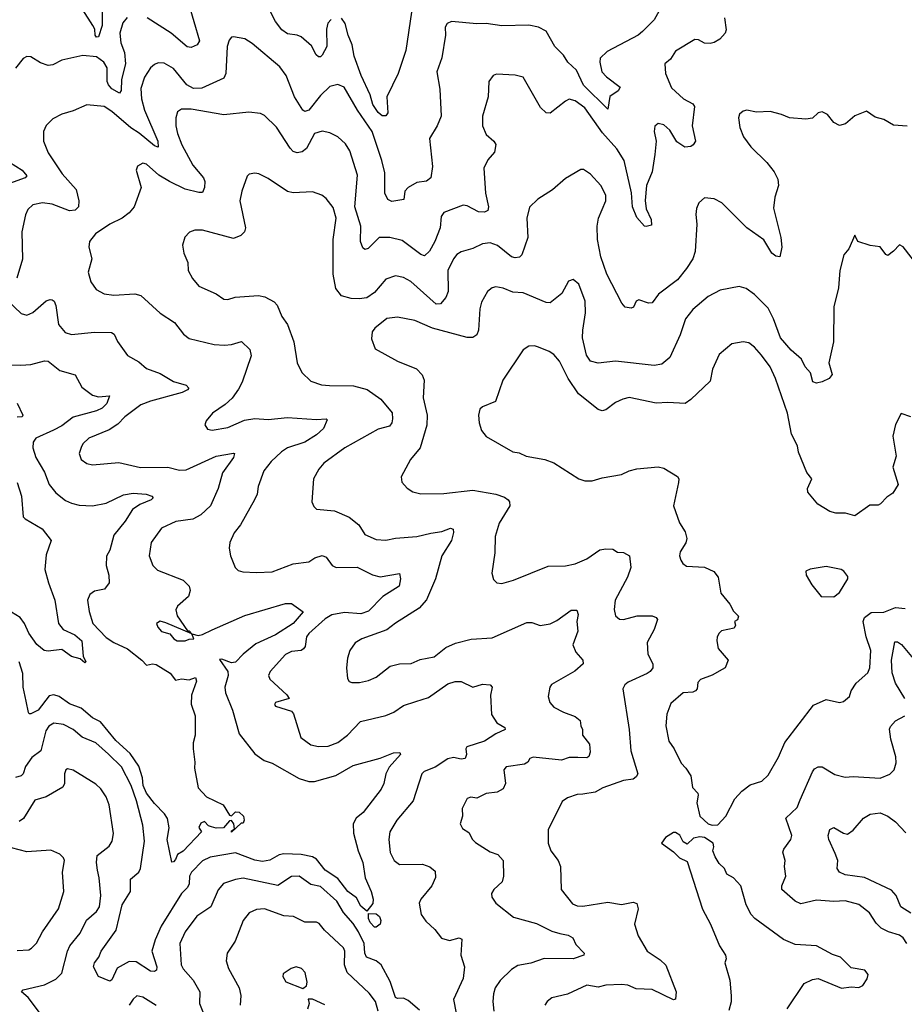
# Model space of a CAD drawing. Extents: x 2056909 to 2160450, y 827444 to 1016825.
# Tile 138 of 256: x 2133937 to 2138521, y 864980 to 870085. Entities that reach past the tile are written whole.
import ezdxf

# ---------------------------------------------------------------- set-up
doc = ezdxf.new("R2010")
doc.units = 0

msp = doc.modelspace()

# ---------------------------------------------------------------- linework, layer by layer
at = {"layer": '0CON10XD'}
for points in [[(2137278.8, 870181.2), (2137225, 870083.8), (2137165, 870024.2), (2137141.2, 870005), (2136980.8, 869919.2), (2136945.6, 869885), (2136942.5, 869865), (2136952.9, 869815), (2136977.6, 869787.6), (2137048, 869735), (2137038, 869715), (2136994.3, 869685.7), (2136985, 869621.2), (2136858.9, 869745), (2136822.7, 869822.8), (2136776.9, 869865), (2136755, 869901.4), (2136710.4, 869945), (2136665, 870024.5), (2136625, 870045.3), (2136575, 870056.7), (2136435, 870052.8), (2136355, 870064.7), (2136305, 870063.2), (2136175, 870075.4), (2136152, 870065), (2136142.5, 870045), (2136142.9, 870005), (2136123.8, 869886.2), (2136098.5, 869815), (2136114.5, 869725), (2136120.6, 869585), (2136100, 869535), (2136061.2, 869468.8), (2136075.7, 869324.3), (2136068, 869265), (2136045, 869247.1), (2135995, 869240), (2135950, 869215), (2135933.3, 869195), (2135927, 869153), (2135865, 869141.9), (2135845, 869152.5), (2135828.8, 869185), (2135828.8, 869291.2), (2135813.5, 869355), (2135763.1, 869505), (2135687.5, 869615), (2135618.6, 869735), (2135585, 869748.5), (2135545, 869737.5), (2135495, 869691.9), (2135435, 869615.5), (2135415, 869608.9), (2135405, 869615.7), (2135360.4, 869685), (2135317.9, 869795), (2135285, 869839.4), (2135141.1, 869961.1), (2135103.3, 869985), (2135045, 869996), (2135035, 869993.8), (2135022.1, 869977.9), (2135011.8, 869945), (2135004.6, 869805), (2134995, 869781.9), (2134881, 869729), (2134838.3, 869728.3), (2134802.5, 869747.5), (2134735, 869831.9), (2134685, 869858.9), (2134655, 869861.4), (2134635, 869852.9), (2134615, 869835.7), (2134583.4, 869786.6), (2134565, 869727.5), (2134568, 869675), (2134584.7, 869614.7), (2134653.2, 869455), (2134655, 869424), (2134635, 869430.4), (2134555.7, 869495.7), (2134513.1, 869523.1), (2134415, 869609.1), (2134375, 869634.7), (2134285, 869642.9), (2134215, 869612.9), (2134155, 869595.6), (2134109.3, 869570.7), (2134074.6, 869535.4), (2134060, 869505), (2134060, 869455), (2134084.4, 869395), (2134157.8, 869285), (2134230, 869205), (2134244.2, 869145), (2134242.5, 869115), (2134225, 869097.5), (2134195, 869093.6), (2134105, 869128), (2134054.6, 869135.4), (2134005.5, 869124.5), (2133979.7, 869100.3), (2133967.6, 869072.4), (2133947.5, 868985), (2133952.3, 868842.3), (2133921.9, 868745)], [(2134363.9, 870165), (2134365, 870083.3), (2134364.3, 870055), (2134345.6, 869995), (2134335, 869994.5), (2134327.5, 870005), (2134326.2, 870035), (2134316.5, 870055), (2134265.2, 870135.2)], [(2134809.5, 870175), (2134868.1, 869975), (2134856, 869955), (2134825, 869940.5), (2134805, 869943.6), (2134721.8, 870015), (2134596.9, 870095)], [(2135551.4, 870085), (2135533.6, 870066.3), (2135526.7, 870035), (2135529.3, 869945), (2135505, 869900), (2135495, 869891.2), (2135485, 869891.2), (2135473.1, 869903.1), (2135449.4, 869949.4), (2135395.6, 869995), (2135375, 870004.5), (2135325, 870012.1), (2135295, 870032.7), (2135263.2, 870075), (2135235, 870128.6)], [(2135967.2, 870122.8), (2135937.1, 869925), (2135898.5, 869805), (2135840, 869685), (2135845, 869602.5), (2135834.2, 869585.8), (2135815, 869586.5), (2135795, 869603.6), (2135767.1, 869645), (2135753.8, 869695), (2135705.7, 869795), (2135669.5, 869895), (2135660, 869955), (2135638.9, 870005), (2135623.3, 870065), (2135605, 870092.2)], [(2134494.7, 870095.3), (2134471.8, 870068.2), (2134456.1, 870015), (2134460.6, 869965), (2134480.3, 869915), (2134484.7, 869855), (2134464.3, 869775), (2134462.9, 869717.1), (2134455, 869703.5), (2134415, 869725.8), (2134397.5, 869747.5), (2134391, 869765), (2134389.7, 869835), (2134372.9, 869865), (2134335, 869891.2), (2134265, 869898.5), (2134155, 869875.6), (2134109.4, 869850.6), (2134085, 869847.5), (2134045, 869860.6), (2133995, 869891.2), (2133975, 869893.8), (2133955, 869883.8), (2133915.9, 869834.1)], [(2137588.2, 870095), (2137597.6, 870032.4), (2137592.5, 870015), (2137565, 869984.2), (2137535, 869965.7), (2137515, 869961.2), (2137485, 869963.6), (2137455, 869980), (2137435, 869982.5), (2137335, 869920.6), (2137309.4, 869880.6), (2137280, 869855), (2137282.5, 869805), (2137315, 869731.2), (2137376.2, 869675), (2137425, 869648.8), (2137434.3, 869634.3), (2137422.2, 869535), (2137438.9, 869455), (2137427.5, 869435), (2137415, 869427.1), (2137382.9, 869422.9), (2137341.8, 869451.8), (2137305, 869512.5), (2137275, 869540), (2137245, 869545.7), (2137227.3, 869532.7), (2137224.4, 869505), (2137234.6, 869454.6), (2137228.7, 869385), (2137214.8, 869295), (2137185.3, 869225), (2137177.8, 869147.8), (2137183.3, 869103.3), (2137208.8, 869048.8), (2137211.2, 869018.8), (2137182.3, 869012.3), (2137174.3, 869014.3), (2137135, 869058.8), (2137112.6, 869115), (2137106.4, 869186.4), (2137069.4, 869355), (2137030.8, 869415), (2136957.4, 869497.4), (2136865, 869628.1), (2136815, 869663.3), (2136785, 869671.9), (2136765, 869662.9), (2136685, 869600), (2136665, 869602.5), (2136635, 869630), (2136545, 869786), (2136505, 869797.1), (2136408.3, 869801.7), (2136390, 869795), (2136368, 869765), (2136364.3, 869685), (2136335.7, 869585), (2136334.4, 869535), (2136355, 869490), (2136394.4, 869454.4), (2136405, 869436.7), (2136397, 869397), (2136362, 869358), (2136342.9, 869315), (2136350.8, 869185), (2136365.6, 869115), (2136362, 869095), (2136345, 869086.9), (2136315, 869088.8), (2136255, 869119.5), (2136235, 869122.5), (2136135, 869084.2), (2136121.4, 869065), (2136115.6, 869005), (2136088.9, 868935), (2136061.1, 868885), (2136035, 868860.6), (2136015, 868867.5), (2135919.5, 868939.5), (2135855, 868955.4), (2135800, 868955), (2135742.1, 868897.9), (2135725, 868894), (2135715, 868902), (2135702.5, 868935), (2135705.4, 869015), (2135673.9, 869115), (2135688.3, 869278.3), (2135648.5, 869405), (2135625, 869441.1), (2135585, 869476.5), (2135545, 869498.5), (2135503.8, 869506.2), (2135464.4, 869495), (2135424, 869416), (2135400.9, 869399.1), (2135375, 869393.5), (2135355, 869401.9), (2135338.8, 869418.8), (2135268, 869528), (2135205, 869587.5), (2135185, 869598.6), (2135125, 869605.6), (2134995, 869590.5), (2134825, 869620.5), (2134775, 869621.4), (2134755, 869606.7), (2134745.7, 869575), (2134745.6, 869535), (2134754.5, 869495), (2134777.3, 869435), (2134835, 869330), (2134889.1, 869265), (2134896.2, 869245), (2134894.7, 869215.3), (2134885, 869189.2), (2134865, 869188.2), (2134795, 869205.4), (2134714.2, 869245.8), (2134658, 869278), (2134595, 869335.8), (2134575, 869341.2), (2134547.5, 869325), (2134540, 869305), (2134567.5, 869215), (2134530.8, 869115), (2134505, 869082.5), (2134468, 869055), (2134405, 869024.4), (2134330.8, 868975), (2134299.2, 868935), (2134295.8, 868905), (2134311.2, 868845), (2134292.5, 868775), (2134305.9, 868725.9), (2134333.8, 868685), (2134375, 868662.9), (2134425, 868656.9), (2134533.4, 868663.4), (2134565, 868654.4), (2134665, 868562.5), (2134740, 868515), (2134786, 868455), (2134815, 868432.5), (2134945, 868400), (2134998.1, 868398.1), (2135035, 868401.1), (2135086.6, 868416.6), (2135129.4, 868375), (2135137.2, 868342.8), (2135089.2, 868205), (2135070.6, 868169.4), (2135037.6, 868122.4), (2135001.2, 868088.8), (2134936, 868045), (2134903.8, 868005), (2134896.2, 867985), (2134911.1, 867961.1), (2134935, 867957.1), (2135015, 867970.5), (2135102.3, 868007.7), (2135155, 868016.5), (2135225, 868011.1), (2135325, 868022.7), (2135475, 868012.3), (2135525, 868015.6), (2135530, 868010), (2135511.5, 867965), (2135475, 867932.5), (2135415, 867894.7), (2135324.4, 867865), (2135293.5, 867845), (2135240, 867795), (2135201.9, 867745), (2135173.1, 867665), (2135166.9, 867625), (2135154.5, 867595.5), (2135080.8, 867465), (2135049.2, 867425), (2135026, 867375), (2135022, 867345), (2135030, 867305), (2135053.8, 867245), (2135069.5, 867229.5), (2135092.7, 867222.7), (2135165, 867218.6), (2135245, 867222.2), (2135355, 867263.2), (2135435, 867274.5), (2135466, 867295), (2135505, 867306.9), (2135525, 867298), (2135555.5, 867255.5), (2135577.5, 867245), (2135685, 867246.9), (2135765, 867206.9), (2135805, 867196.9), (2135905, 867213.8), (2135910.6, 867185), (2135902.7, 867147.3), (2135818.9, 867095), (2135745, 867018.8), (2135705, 867004.2), (2135619.5, 867010.5), (2135555, 866998.7), (2135520.7, 866979.3), (2135435, 866902.5), (2135424, 866885), (2135415.5, 866835), (2135407.8, 866822.2), (2135395, 866814.5), (2135345, 866808.9), (2135315, 866794.4), (2135235.7, 866705), (2135226.9, 866685), (2135233.1, 866665), (2135321.9, 866585), (2135333.3, 866565), (2135262.5, 866545), (2135256.7, 866535), (2135263.3, 866525), (2135345, 866500), (2135355.4, 866485.4), (2135393.7, 866363.7), (2135445, 866325.7), (2135485, 866317.3), (2135535, 866319.2), (2135585, 866337.3), (2135635.6, 866375), (2135703.4, 866446.6), (2135835, 866477.5), (2135875, 866494.4), (2135925, 866529.6), (2135989.4, 866549.4)], [(2138535, 869533.3), (2138465, 869538.6), (2138415, 869567.5), (2138369.3, 869579.3), (2138325, 869610), (2138265, 869586), (2138216.1, 869543.9), (2138185, 869536.2), (2138155, 869552), (2138123, 869593), (2138095, 869606.2), (2138075, 869601.2), (2138045, 869573.8), (2138011.2, 869568.8), (2137925, 869576.5), (2137885, 869593.5), (2137825, 869608.1), (2137755, 869606), (2137705, 869616), (2137685, 869611.2), (2137666.7, 869595), (2137661.2, 869575), (2137669.2, 869525), (2137687.6, 869477.6), (2137725, 869426), (2137808, 869345), (2137845.5, 869295.5), (2137865, 869257.5), (2137869.2, 869225), (2137850, 869165), (2137842.9, 869107.1), (2137880.6, 868955), (2137885.7, 868905), (2137876.2, 868855), (2137855, 868858), (2137835, 868874.2), (2137792.6, 868942.6), (2137705, 869005.6), (2137575, 869134.4), (2137535, 869156.7), (2137485, 869161.2), (2137456.2, 869135), (2137444.2, 869105), (2137440.8, 869075), (2137446.5, 869025), (2137437.8, 868882.2), (2137424.5, 868845), (2137392.9, 868795), (2137345, 868736.5), (2137247.7, 868662.3), (2137215, 868616), (2137195, 868614.3), (2137145, 868632.9), (2137131.9, 868625), (2137118, 868595), (2137105, 868589.5), (2137075, 868594.4), (2137057.8, 868615), (2136978.8, 868765), (2136948.4, 868855), (2136930.9, 868945), (2136928.8, 869015), (2136936.7, 869055), (2136974.5, 869145), (2136974.4, 869175), (2136947.5, 869225), (2136894.4, 869284.4), (2136857.7, 869307.7), (2136845, 869308), (2136765, 869260.8), (2136698, 869202), (2136621.2, 869155), (2136577.9, 869112.1), (2136565.5, 869055), (2136570.4, 868955), (2136538.6, 868865), (2136526.6, 868853.4), (2136505, 868850), (2136485, 868855.6), (2136413.1, 868913.1), (2136375, 868927.3), (2136335, 868921.8), (2136285, 868898), (2136225, 868881.8), (2136202.4, 868867.6), (2136184.5, 868845), (2136156.2, 868785), (2136157.5, 868675), (2136145, 868644), (2136118, 868612), (2136095, 868609.5), (2135963.3, 868726.7), (2135925, 868748.2), (2135885, 868757.3), (2135835, 868740), (2135775, 868670), (2135735, 868642.7), (2135696.9, 868636.9), (2135655, 868639.1), (2135605, 868652.3), (2135575, 868690.8), (2135561.4, 868765), (2135561.7, 868945), (2135576.9, 869055), (2135560.6, 869110.6), (2135525, 869158), (2135503.3, 869175), (2135455, 869192.2), (2135355, 869186.5), (2135325, 869193.3), (2135225, 869260.8), (2135175.7, 869285.7), (2135155, 869288.8), (2135126.1, 869283.9), (2135115, 869273.3), (2135087.5, 869195), (2135078.1, 869145), (2135107.5, 869005), (2135102, 868985), (2135083.3, 868965), (2135045, 868950.5), (2134885, 868993.1), (2134845, 868993.1), (2134817, 868983), (2134793, 868957), (2134780, 868915), (2134787.5, 868875), (2134808.8, 868825), (2134810, 868785), (2134832.7, 868742.7), (2134865, 868703.8), (2134955, 868663.3), (2134995, 868636), (2135015, 868634), (2135054.2, 868645.8), (2135175, 868654.4), (2135207.4, 868647.4), (2135255, 868622.5), (2135271.4, 868605), (2135295.7, 868545), (2135324.6, 868504.6), (2135357.3, 868415), (2135374.3, 868305), (2135399.2, 868255), (2135445, 868211.4), (2135501.2, 868191.2), (2135542, 868188), (2135666.4, 868186.3), (2135737.3, 868167.3), (2135807.7, 868117.7), (2135866.3, 868046.3), (2135869.3, 868015), (2135865, 867994), (2135853.4, 867976.6), (2135795, 867961.8), (2135621.4, 867865), (2135512.5, 867785), (2135487.5, 867755), (2135459.2, 867705), (2135451.2, 867585), (2135461.7, 867561.7), (2135475, 867547.5), (2135568.3, 867538.3), (2135643.8, 867505), (2135695, 867465.8), (2135725.8, 867415), (2135785, 867390), (2135835, 867386.4), (2135885, 867397.3), (2135995, 867405.3), (2136067.1, 867422.9), (2136125, 867431.5), (2136169.1, 867449.1), (2136183, 867443), (2136185.5, 867425.5), (2136174.5, 867385), (2136124.1, 867305.9), (2136090.9, 867185), (2136045, 867076.9), (2136006.7, 867033.3), (2135885, 866956.7), (2135839.3, 866920.7), (2135710, 866875), (2135675.5, 866854.5), (2135648.6, 866815), (2135635.8, 866775), (2135630.8, 866725), (2135635, 866670), (2135644.1, 866654.1), (2135658.3, 866648.3), (2135698.3, 866648.3), (2135745, 866658.6), (2135785, 866675.8), (2135857.4, 866732.6), (2135905, 866745.8), (2135965, 866747.1), (2136012.5, 866767.5), (2136085, 866781.1), (2136145, 866829.5), (2136195, 866852.1)], [(2133885.3, 869345.3), (2133950.6, 869305), (2133974.2, 869275), (2133966.2, 869265), (2133885, 869234.7)], [(2138343.3, 868913.3), (2138280, 868935), (2138265, 868967.5), (2138233.6, 868896.4), (2138207.5, 868865), (2138186.2, 868785), (2138180, 868695), (2138155.7, 868595.7), (2138154.5, 868415), (2138130.4, 868305), (2138146.2, 868245), (2138131.5, 868225), (2138095, 868206.5), (2138065, 868201.1), (2138046.4, 868206.4), (2138033.9, 868253.9), (2138006.7, 868285), (2137987.1, 868325), (2137935, 868371.4), (2137878.5, 868435), (2137843.3, 868533.3), (2137815, 868588.8), (2137745, 868660), (2137701.2, 868691.2), (2137665, 868700.8), (2137566.8, 868683.2), (2137505, 868650), (2137425, 868581.9), (2137387, 868533), (2137359.5, 868450.5), (2137305, 868332.5), (2137265, 868298.5), (2137225, 868292.2), (2137025, 868314.5), (2136933.7, 868303.7), (2136894.2, 868315), (2136874.5, 868345), (2136853.5, 868435), (2136854.2, 868475.8), (2136869.6, 868565), (2136866.4, 868625), (2136834.2, 868714.2), (2136805, 868737.5), (2136780.7, 868729.3), (2136746.2, 868665), (2136685, 868617.1), (2136665, 868617.8), (2136545, 868668.9), (2136492.6, 868672.6), (2136442.4, 868692.4), (2136405, 868699.2), (2136385, 868694), (2136361.2, 868675), (2136330.2, 868619.8), (2136320.5, 868585), (2136314.4, 868475), (2136305, 868450.8), (2136285, 868436.7), (2136255, 868436.4), (2136075.9, 868485.9), (2135985, 868524.4), (2135895, 868542.5), (2135840, 868535), (2135776.7, 868485), (2135764.1, 868465.9), (2135759.3, 868429.3), (2135778.3, 868378.3), (2135895, 868314), (2135993.8, 868275), (2136022.6, 868242.6), (2136033.1, 868215), (2136028.2, 868125), (2136048.9, 868035), (2136047.2, 867982.8), (2136011.4, 867865), (2135962, 867805), (2135913.3, 867715), (2135916.4, 867686.4), (2135945, 867656.7), (2135975, 867636.2), (2136015.9, 867625.9), (2136135, 867627.5), (2136285, 867645.5), (2136405, 867624.5), (2136448.9, 867608.9), (2136468.8, 867595), (2136475.8, 867585), (2136476.4, 867563.6), (2136421.4, 867475), (2136400, 867405), (2136399.1, 867320.9), (2136383.8, 867215), (2136391.7, 867181.7), (2136410, 867165), (2136435, 867161.2), (2136495, 867179.2), (2136675, 867251.9), (2136765, 867253.1), (2136815, 867264.4), (2136875, 867290), (2136943.8, 867336.2), (2136975, 867342), (2137010, 867340), (2137035, 867324.6), (2137065, 867322.7), (2137096.9, 867305), (2137104.5, 867245), (2137086.4, 867195), (2137022.5, 867075), (2137017, 867027), (2137024.5, 866994.5), (2137045, 866977.1), (2137065, 866975.6), (2137136.6, 866993.4), (2137214.2, 866994.2), (2137235.8, 866985.8), (2137242, 866975), (2137225, 866923.3), (2137187.9, 866855), (2137191.9, 866795), (2137217.1, 866745), (2137218.1, 866725), (2137204.6, 866705.4), (2137187.5, 866695), (2137089.2, 866650.8), (2137073.4, 866636.6), (2137062.5, 866615), (2137094.6, 866405.4), (2137103.8, 866295), (2137139.4, 866175), (2137131.1, 866158.9), (2137115, 866148.1), (2137065, 866140.6), (2136958.1, 866101.9), (2136919.6, 866080.4), (2136855, 866069.4), (2136825, 866068.1), (2136775, 866050.8), (2136748.3, 866031.7), (2136676, 865885), (2136676, 865815), (2136690, 865775), (2136727.5, 865725), (2136739.2, 865695), (2136742.9, 865575), (2136801.3, 865501.3), (2136825, 865491.4), (2136855, 865489.5), (2136985, 865509.1), (2137055, 865497.5), (2137115, 865508.9), (2137135, 865503.3), (2137141.4, 865475), (2137123.5, 865395), (2137142.3, 865335), (2137188.1, 865255), (2137255, 865210.8), (2137285, 865183.3), (2137338.1, 865045), (2137335, 865007.5), (2137325, 865002.9), (2137215, 865057.1), (2137131.1, 865061.1), (2137088.7, 865078.7), (2137055, 865083.3), (2136975, 865080), (2136935, 865069.5), (2136875, 865078.5), (2136775, 865032.5), (2136695, 865013.1), (2136670, 864995), (2136657.5, 864975)], [(2138586.2, 868815), (2138515, 868907.5), (2138495, 868917.5), (2138465, 868884), (2138435, 868862.5), (2138425, 868867.5), (2138395, 868907.5), (2138343.3, 868913.3)], [(2133875, 868627.5), (2133945, 868561.2), (2133975, 868552.5), (2134005, 868566.7), (2134075, 868626.9), (2134095, 868634.3), (2134105, 868631.9), (2134115.4, 868625.4), (2134125, 868603.3), (2134137.5, 868505), (2134172.2, 868462.2), (2134205, 868452.3), (2134325, 868465.5), (2134413.5, 868463.5), (2134427.5, 868455), (2134443.8, 868416.2), (2134495, 868344.2), (2134555, 868311.4), (2134595, 868275.6), (2134665, 868250.5), (2134735, 868208.8), (2134799.1, 868189.1), (2134813.8, 868175), (2134806.7, 868165), (2134778.7, 868151.3), (2134615, 868107.1), (2134565, 868087.5), (2134481.9, 868025), (2134445, 867986.9), (2134401.7, 867958.3), (2134294.7, 867915.3), (2134264.5, 867885.5), (2134255, 867867.5), (2134246.2, 867835), (2134256.2, 867805), (2134284.4, 867784.4), (2134315, 867777.5), (2134450.9, 867789.1), (2134563.5, 867763.5), (2134705, 867764.6), (2134765, 867749.5), (2134800.3, 867750.3), (2134955, 867821.3), (2135045, 867837.5), (2135050, 867835), (2135044.4, 867815), (2134988.8, 867735), (2134966, 867654), (2134926.2, 867563.8), (2134875, 867516.9), (2134835, 867494.7), (2134746.7, 867483.3), (2134672.2, 867447.8), (2134617.8, 867375), (2134608.1, 867305), (2134627.5, 867255), (2134651.1, 867231.1), (2134785, 867178.1), (2134815, 867148), (2134820.9, 867125), (2134812.5, 867095), (2134755, 867044.2), (2134745.6, 867025), (2134753.7, 866993.7), (2134807, 866917), (2134815, 866916.2), (2134830, 866900), (2134861.7, 866891.7), (2134885, 866896.5), (2134935, 866922.3), (2135103.6, 866996.4), (2135315, 867058.1), (2135345, 867058), (2135405.6, 867015.6), (2135355, 866953.9), (2135263.1, 866895), (2135161.2, 866848.8), (2135094.4, 866795.6), (2135055, 866753.6), (2135035, 866750.7), (2134985, 866768.8), (2134972.7, 866767.3), (2135015.8, 866705), (2135016.8, 866685), (2135000.9, 866625), (2135003.6, 866595), (2135040.3, 866505), (2135075, 866382), (2135155, 866279.2), (2135204.6, 866244.6), (2135245, 866229.5), (2135385, 866150), (2135435, 866135.7), (2135465, 866135.7), (2135575, 866166.7), (2135665, 866218.9), (2135805, 866256), (2135873.9, 866283.9), (2135907.5, 866285), (2135910, 866275), (2135851.3, 866208.7), (2135834.6, 866175), (2135823.8, 866125), (2135810, 866095), (2135716.9, 865975), (2135680.4, 865945), (2135665.9, 865915), (2135667.3, 865867.3), (2135690.4, 865775), (2135714.4, 865715), (2135727.3, 865635), (2135758.8, 865565), (2135767.9, 865525), (2135766.7, 865503.3), (2135735, 865463.8), (2135705, 865489.1), (2135682.3, 865532.3), (2135637.3, 865565), (2135585, 865632.5), (2135520.2, 865675), (2135475, 865732.1), (2135454.2, 865745), (2135395, 865757.4), (2135305, 865760.9), (2135282.2, 865755), (2135232.6, 865727.4), (2135195, 865721.1), (2135155, 865727), (2135055, 865764.8), (2134925, 865743.1), (2134885, 865724.7), (2134826.8, 865665), (2134817.3, 865645), (2134814.6, 865605), (2134807.1, 865585), (2134775, 865554.5), (2134670.6, 865385), (2134638.8, 865315), (2134622.2, 865255), (2134648.2, 865175), (2134646.4, 865156.4), (2134635, 865150), (2134615, 865151.1), (2134540.9, 865200.9), (2134505, 865202.3), (2134443.1, 865166.9), (2134415, 865106.2), (2134405, 865100.8), (2134345, 865123.8), (2134319.2, 865175), (2134324.4, 865195), (2134348.1, 865225), (2134359.6, 865255), (2134437.3, 865365), (2134468.5, 865495), (2134511.1, 865565), (2134511.5, 865628.5), (2134554.1, 865665.9), (2134563.8, 865685), (2134584.1, 865825), (2134575, 865908.8), (2134542.9, 866035), (2134515, 866114.4), (2134465, 866210.9), (2134397.1, 866277.1), (2134332.2, 866335), (2134261.1, 866365), (2134215, 866404.6), (2134165, 866431.3), (2134115, 866438.2), (2134088.8, 866421.2), (2134072.8, 866397.2), (2134046.3, 866293.7), (2134000.8, 866259.2), (2133967.9, 866212.1), (2133954.5, 866175), (2133944.2, 866165), (2133915, 866156.4)], [(2138555, 868026.2), (2138505, 868042.5), (2138474.2, 867985.8), (2138461.2, 867925), (2138478, 867822), (2138461.2, 867765), (2138489.2, 867675), (2138460.7, 867629.3), (2138430.5, 867609.5), (2138397.1, 867575), (2138385, 867568.1), (2138342.3, 867567.7), (2138265, 867512.5), (2138215.8, 867525.8), (2138165, 867525.8), (2138135, 867534.2), (2138072.8, 867572.8), (2138021.4, 867635), (2138018.6, 867655), (2138041.2, 867705), (2138015, 867736.7), (2137972.6, 867842.6), (2137967.8, 867875), (2137936.4, 867935), (2137915.9, 868045), (2137853.9, 868225), (2137825, 868284.2), (2137780.5, 868345), (2137745, 868386.7), (2137715, 868408.9), (2137685.6, 868414.4), (2137626.7, 868403.3), (2137560.9, 868349.1), (2137526.4, 868273.6), (2137515, 868210), (2137415.3, 868114.7), (2137385.3, 868094.7), (2137295, 868099.4), (2137234.3, 868095.7), (2137095, 868125.6), (2137062.5, 868117.5), (2137025, 868099.2), (2136975, 868061.9), (2136955, 868056.9), (2136933.8, 868063.8), (2136833.3, 868145), (2136779.5, 868225), (2136734.3, 868315), (2136705, 868348.6), (2136681.2, 868365), (2136625, 868387.5), (2136605, 868393.8), (2136575, 868392.5), (2136545, 868373.3), (2136441.2, 868215), (2136402.5, 868105), (2136335, 868076.7), (2136321.2, 868065), (2136314, 868035), (2136318, 867995), (2136330, 867955), (2136355, 867923.8), (2136492.5, 867845), (2136525, 867839.2), (2136562.1, 867822.1), (2136657.5, 867805), (2136705, 867787.1), (2136835, 867703.8), (2136865, 867694), (2136904, 867694), (2136955, 867710), (2137055, 867726.9), (2137095, 867745.6), (2137135, 867755.6), (2137245, 867766.5), (2137275, 867760), (2137345, 867716.7), (2137352, 867705), (2137351.4, 867685), (2137324.3, 867564.3), (2137356.4, 867476.4), (2137385, 867430), (2137394.2, 867395), (2137388.3, 867371.7), (2137358.8, 867325), (2137356.2, 867305), (2137362.3, 867282.3), (2137372.5, 867265), (2137392, 867252), (2137485, 867245.8), (2137533.6, 867223.6), (2137555.7, 867195), (2137570.7, 867110.7), (2137616, 867055), (2137635, 867017.5), (2137661.7, 866991.7), (2137656.4, 866973.6), (2137640, 866965), (2137646.7, 866945), (2137639.3, 866930.7), (2137574.3, 866915.7), (2137561.2, 866905), (2137551.2, 866885), (2137548.8, 866865), (2137556.2, 866825), (2137607.5, 866765), (2137592.5, 866725), (2137577.5, 866715), (2137525, 866686), (2137465, 866664), (2137451.3, 866648.7), (2137447.5, 866615), (2137438.8, 866605), (2137425, 866598.6), (2137375, 866594.2), (2137310.3, 866539.7), (2137290.6, 866485), (2137285.9, 866424.1), (2137301.4, 866345), (2137328.6, 866305), (2137365, 866230), (2137389.2, 866205), (2137414.2, 866165), (2137424, 866104), (2137450, 866075), (2137453.3, 866065), (2137446.2, 866025), (2137460.8, 865955), (2137505, 865915.6), (2137525, 865908.5)], [(2133825, 868296.9), (2133943.9, 868293.9), (2133995, 868297.5), (2134065, 868315.6), (2134085, 868314.3), (2134145, 868266.5), (2134225, 868243.3), (2134259.8, 868179.8), (2134315, 868138.1), (2134345, 868129.4), (2134402.5, 868135), (2134388.8, 868095), (2134365, 868071.2), (2134335, 868057.2), (2134215, 868024), (2134155, 867979.7), (2134112.7, 867957.3), (2134021.4, 867915), (2134006.9, 867895), (2134004.5, 867865), (2134021.2, 867815), (2134065, 867739.2), (2134090.7, 867675), (2134125, 867632.5), (2134175, 867592.5), (2134205, 867577.3), (2134245, 867568.2), (2134315, 867564.6), (2134385, 867578.8), (2134475, 867620.5), (2134525, 867629.5), (2134592.5, 867625), (2134622.5, 867615), (2134628.8, 867605), (2134618.8, 867595), (2134559, 867571), (2134521.5, 867545), (2134484.6, 867485), (2134425, 867412.9), (2134404.3, 867335), (2134387.1, 867302.9), (2134385.6, 867255), (2134399.1, 867205), (2134400, 867165), (2134377.1, 867132.9), (2134325, 867121.1), (2134301.4, 867105), (2134289.4, 867075), (2134297.2, 867017.2), (2134315.5, 866955), (2134385, 866881.2), (2134424.3, 866855), (2134495, 866822.3), (2134570.6, 866765), (2134595, 866738.8), (2134624.6, 866745.4), (2134645, 866741.8), (2134717.6, 866697.6), (2134745, 866660), (2134775, 866666.7), (2134815, 866662.5), (2134847.5, 866675), (2134853.3, 866655), (2134827, 866583), (2134825.7, 866535.7), (2134845.8, 866475), (2134845.7, 866375), (2134836.2, 866335), (2134836.2, 866305), (2134845.5, 866235.5), (2134842.9, 866205), (2134862.4, 866102.4), (2134905.3, 866055.3), (2134991.2, 866015), (2135025, 865961.2), (2135035, 865958), (2135055, 865978), (2135075, 865975.8), (2135096.7, 865955), (2135100, 865935), (2135095, 865920), (2135085, 865920), (2135035, 865872.5), (2135035, 865880), (2135050, 865890), (2135046.7, 865915), (2135035, 865933.3), (2135025, 865931.2), (2134992.5, 865895), (2134955, 865892.5), (2134930.3, 865900.3), (2134915.9, 865905.9), (2134895, 865927.5), (2134875, 865920), (2134866.1, 865896.1), (2134880, 865875), (2134785, 865773.3), (2134755, 865757.5), (2134745, 865730), (2134735, 865718.8), (2134725, 865717.5), (2134702.2, 865835), (2134711.5, 865895), (2134702.6, 865942.6), (2134687.4, 865967.4), (2134635, 866020.4), (2134593.5, 866075), (2134576.2, 866115), (2134573.7, 866155), (2134555.3, 866215), (2134510.5, 866280.5), (2134435, 866348.3), (2134355.3, 866445.3), (2134315, 866465.4), (2134255, 866515.9), (2134195, 866537.6), (2134141.1, 866575), (2134115, 866584.7), (2134090.7, 866579.3), (2134032.5, 866505), (2133995.8, 866485.8), (2133986, 866486), (2133982.4, 866492.4), (2133971.2, 866551.2), (2133955.9, 866625), (2133954.1, 866695), (2133935.3, 866755)], [(2133925, 868096.2), (2133954.2, 868035), (2133950, 868025), (2133925, 868023.4)], [(2133924.4, 867685.6), (2133946.7, 867615), (2133955, 867508), (2133966.1, 867496.1), (2134053.3, 867445), (2134100, 867385), (2134075, 867310), (2134068, 867235), (2134085.8, 867165), (2134119.1, 867075), (2134138.5, 866955), (2134163.1, 866923.1), (2134223.8, 866895), (2134260, 866865), (2134266.7, 866785), (2134280, 866755), (2134275, 866750), (2134251.2, 866771.2), (2134205, 866783.8), (2134155, 866819.2), (2134085, 866811.2), (2134063.3, 866815), (2134025.9, 866845.9), (2133984.2, 866905), (2133961.4, 866955), (2133940, 866985), (2133895, 867013.9)], [(2138155, 867093.1), (2138185.6, 867115), (2138228, 867185), (2138228, 867198), (2138206.7, 867225), (2138194.1, 867234.1), (2138115, 867250), (2138033.6, 867236.4), (2138010, 867225), (2138012.5, 867205), (2138041.2, 867155), (2138090, 867095), (2138155, 867093.1)], [(2136195, 866852.1), (2136276.3, 866873.7), (2136385, 866880.5), (2136565, 866960), (2136590.3, 866960.3), (2136633.1, 866943.1), (2136685, 866952.5), (2136720.9, 866969.1), (2136795, 867022.9), (2136824.2, 867024.2), (2136830.9, 867000.9), (2136824.4, 866965), (2136828.9, 866915), (2136803, 866843), (2136818.6, 866805), (2136854.2, 866765), (2136856.2, 866745), (2136813.5, 866706.5), (2136692.4, 866637.6), (2136684.2, 866625), (2136675.6, 866575), (2136683.9, 866543.9), (2136705, 866521.4), (2136755, 866494.4), (2136815, 866472), (2136840.7, 866450.7), (2136843.9, 866423.9), (2136853.3, 866405), (2136853.8, 866375), (2136888.9, 866328.9), (2136893.1, 866286.9), (2136885.4, 866265), (2136875, 866257.5), (2136829.3, 866259.3), (2136785, 866258.9), (2136745, 866245.4), (2136598.1, 866261.9), (2136581.2, 866255), (2136570, 866235), (2136553.3, 866225), (2136458, 866212), (2136445.7, 866195), (2136454.4, 866125), (2136442.4, 866097.6), (2136410.7, 866079.3), (2136355, 866073.3), (2136305, 866048), (2136275, 866053.8), (2136255, 866046.2), (2136230, 865995), (2136232, 865955), (2136220, 865915), (2136232.3, 865892.3), (2136265, 865870), (2136282.9, 865835), (2136298.9, 865818.9), (2136375, 865770), (2136415, 865756), (2136442.5, 865725), (2136444.4, 865645), (2136437.5, 865615), (2136393.8, 865575), (2136381.2, 865555), (2136383.8, 865535), (2136405, 865504), (2136495, 865432.2), (2136615, 865399.5), (2136695, 865359.2), (2136735, 865347.9), (2136779.3, 865339.3), (2136803.8, 865325), (2136819.3, 865289.3), (2136862.5, 865245), (2136860, 865235), (2136805, 865216.4), (2136655, 865216.9), (2136585, 865193.1), (2136518.8, 865181.2), (2136485, 865160), (2136427, 865103), (2136400, 865065), (2136392.1, 865035), (2136388.8, 864995), (2136394, 864944)], [(2137525, 865908.5), (2137555, 865910), (2137595.7, 865955), (2137641.9, 866045), (2137678, 866085), (2137722.3, 866117.7), (2137782.7, 866137.3), (2137815, 866168.8), (2137868.3, 866261.7), (2137902.4, 866337.6), (2138049.3, 866530.7), (2138115, 866560.8), (2138185, 866544.2), (2138205, 866549.2), (2138236, 866575), (2138245.7, 866605), (2138271.4, 866645), (2138330.8, 866699.2), (2138342.7, 866725), (2138347.9, 866815), (2138322.5, 866885), (2138308.2, 866965), (2138315, 866985.7), (2138348.6, 867011.4), (2138415, 867013.8), (2138475, 867036.5), (2138525, 867032.2)], [(2134753.8, 866863.8), (2134795, 866864.3), (2134815, 866873.8), (2134840, 866875), (2134830, 866900), (2134695, 866957.1), (2134664.3, 866965.7), (2134646.2, 866955), (2134652.5, 866935), (2134672.4, 866912.4), (2134715, 866901.2), (2134736, 866875), (2134753.8, 866863.8)], [(2138523.9, 866565), (2138474.7, 866645), (2138457.9, 866697.9), (2138454.7, 866765), (2138470.7, 866859.3), (2138485, 866858.8), (2138506.7, 866845), (2138592.1, 866742.1)], [(2135989.4, 866549.4), (2136055, 866570.4), (2136155, 866641.4), (2136194, 866654), (2136223.8, 866653.8), (2136285, 866623.8), (2136335, 866640), (2136375, 866636.9), (2136386, 866625), (2136376.4, 866583.6), (2136382, 866482), (2136409.4, 866439.4), (2136451.2, 866415), (2136453.3, 866405), (2136405, 866382.9), (2136346.1, 866343.9), (2136254, 866315), (2136249.2, 866305), (2136252.5, 866275), (2136245, 866254.3), (2136225, 866251.2), (2136185, 866259.6), (2136155, 866253.5), (2136090.2, 866209.8), (2136033, 866187), (2136020, 866175), (2135975.6, 866035), (2135891.4, 865935), (2135855.7, 865875), (2135850, 865835), (2135857.3, 865767.3), (2135878, 865725), (2135905.6, 865705.6), (2136025, 865706.5), (2136062.9, 865692.9), (2136089.7, 865669.7), (2136091.7, 865638.3), (2136072.9, 865595), (2136015.8, 865525), (2136007.1, 865505), (2136017.3, 865445), (2136040.7, 865410.7), (2136087.6, 865367.6), (2136122.7, 865322.8), (2136165, 865311.5), (2136214.3, 865324.3), (2136228.1, 865318.1), (2136223.3, 865235), (2136241.1, 865175), (2136235.7, 865114.3), (2136184.2, 865005), (2136198.6, 864935)], [(2138534.5, 865295), (2138514.3, 865325), (2138495, 865338.2), (2138438, 865355), (2138400, 865375), (2138375, 865400), (2138340, 865455), (2138285, 865497.5), (2138215, 865516.2), (2138155, 865513.5), (2138065, 865519.6), (2137985, 865501.5), (2137955, 865515.4), (2137886.7, 865575), (2137885.6, 865595), (2137906.4, 865645), (2137899.4, 865695), (2137903.8, 865725), (2137891.7, 865768.3), (2137896.4, 865783.6), (2137933.3, 865835), (2137938, 865855), (2137906, 865945), (2137965, 866000.5), (2137980.6, 866039.4), (2138045, 866185.7), (2138055, 866200.6), (2138075, 866211.9), (2138095, 866211.4), (2138161.4, 866171.4), (2138215, 866157.1), (2138255, 866160.8), (2138395, 866152), (2138445, 866173.8), (2138468.8, 866195), (2138477.8, 866232.2), (2138477.4, 866262.6), (2138450.4, 866355), (2138443.5, 866406.5), (2138448.9, 866421.1), (2138475, 866450), (2138524, 866475)], [(2134045, 864930), (2133981.9, 865015), (2133946.7, 865045), (2133954.6, 865055.4), (2134065, 865080.9), (2134125, 865111.2), (2134155, 865141.9), (2134184.7, 865255.3), (2134197.3, 865282.7), (2134251.4, 865348.6), (2134283.6, 865416.4), (2134335, 865461.1), (2134350, 865485), (2134357.9, 865545), (2134349.5, 865635), (2134339.6, 865675), (2134335.4, 865714.6), (2134339.3, 865750.7), (2134400.6, 865799.4), (2134415.6, 865825), (2134422.5, 865865), (2134401.1, 866015), (2134385.9, 866055.9), (2134357.9, 866097.9), (2134331.7, 866121.7), (2134215, 866194.2), (2134185, 866200), (2134176.7, 866195), (2134170, 866175), (2134170, 866125), (2134160, 866105), (2134075, 866056.5), (2134015, 866038.1), (2133956.5, 865943.5), (2133935, 865927.5)], [(2138555, 865452.4), (2138502.5, 865485), (2138478.8, 865545), (2138455, 865571.2), (2138315, 865637.8), (2138215, 865651.9), (2138185.5, 865665), (2138172.3, 865685), (2138175.4, 865725), (2138162.3, 865762.3), (2138129.1, 865835), (2138126.7, 865855), (2138135, 865886), (2138155, 865897.1), (2138205, 865867.5), (2138227.1, 865862.9), (2138255, 865883.3), (2138308.8, 865945), (2138343.7, 865966.3), (2138395, 865973.1), (2138435, 865955.6), (2138475, 865925.6), (2138528.8, 865868.8)], [(2137913.4, 864956.6), (2138002.4, 865087.6), (2138045, 865108.8), (2138075, 865113.3), (2138195, 865063.8), (2138245, 865071.2), (2138285, 865066.7), (2138305, 865077.5), (2138327.7, 865112.3), (2138333.3, 865135), (2138316.4, 865156.4), (2138245, 865168.8), (2138190, 865225), (2138148.8, 865238.8), (2138065, 865283.8), (2137955, 865290.8), (2137895, 865315.7), (2137746, 865425), (2137726.4, 865446.4), (2137700.6, 865495), (2137673.6, 865593.6), (2137635.6, 865635.6), (2137601.2, 865655), (2137589.2, 865685), (2137560.6, 865710.6), (2137541.4, 865745), (2137528, 865775), (2137534.1, 865795.9), (2137530, 865815), (2137485, 865845.5), (2137461.7, 865848.3), (2137428.3, 865841.7), (2137395, 865810), (2137375, 865822.5), (2137357.1, 865857.1), (2137335, 865871.2), (2137325, 865871.2), (2137282.5, 865845), (2137262.5, 865815), (2137325, 865770), (2137355, 865740), (2137395, 865720), (2137475, 865472.5), (2137516.2, 865395), (2137563.2, 865283.2), (2137594.2, 865235), (2137598, 865215), (2137590, 865195), (2137616.2, 865105), (2137623.6, 865023.6), (2137623.6, 864993.6), (2137612, 864948)], [(2133925, 865259.2), (2133985, 865262), (2133999.1, 865270.9), (2134023.6, 865296.4), (2134055.5, 865355), (2134139.1, 865475), (2134165.6, 865565), (2134159.4, 865665), (2134169.4, 865725), (2134165, 865740), (2134145, 865759.2), (2134098.7, 865778.7), (2133975, 865770), (2133895, 865791.8)], [(2136009.4, 864949.4), (2135950.2, 865000.2), (2135925, 865012.1), (2135895, 865010), (2135885, 865015.8), (2135857.6, 865097.6), (2135810.4, 865185), (2135785, 865205.9), (2135734.5, 865225), (2135725.9, 865245), (2135721.5, 865295), (2135692.2, 865355), (2135665, 865398.7), (2135615.2, 865455.2), (2135580, 865515), (2135495, 865591.2), (2135445, 865600.4), (2135385, 865644.6), (2135345, 865642.5), (2135275, 865595.4), (2135095, 865633.8), (2135055, 865627.7), (2134993.3, 865606.7), (2134966, 865574), (2134927.5, 865485), (2134855, 865436.9), (2134793.8, 865355), (2134766.7, 865295), (2134774, 865185), (2134785, 865163.6), (2134835.4, 865105), (2134871.2, 865045), (2134868.8, 864985), (2134904.4, 864895)], [(2135795.2, 864945), (2135780, 864995), (2135747.7, 865037.8), (2135634.3, 865144.3), (2135619.4, 865185), (2135621.5, 865255), (2135615, 865272.5), (2135516.7, 865365), (2135489.2, 865399.2), (2135475, 865405.6), (2135415, 865406.7), (2135355.5, 865435.5), (2135305, 865438.2), (2135205, 865475.5), (2135165, 865472.2), (2135125.4, 865454.6), (2135095.6, 865415), (2135053, 865307), (2135011.9, 865245), (2135006.9, 865205), (2135019.5, 865165), (2135074.7, 865065), (2135083.1, 865025), (2135078.9, 864975)], [(2135785, 865380), (2135775, 865380.6), (2135753.5, 865405), (2135744.6, 865425.4), (2135745, 865450), (2135785, 865449.4), (2135801.4, 865435), (2135808.1, 865415), (2135805.8, 865395), (2135785, 865380)], [(2135405, 865062.5), (2135422.5, 865075), (2135426.7, 865095), (2135416.7, 865145), (2135397.5, 865165), (2135370, 865175), (2135344.1, 865165.9), (2135301.7, 865138.3), (2135300, 865125), (2135317, 865097), (2135405, 865062.5)], [(2134645, 864973.9), (2134575, 865017.7), (2134545, 865024.4), (2134525, 865007.1), (2134505, 864975.8)], [(2135517.7, 864977.7), (2135455, 865007.5), (2135432.5, 865007.5), (2135437.5, 864985), (2135428.8, 864955)]]:
    msp.add_lwpolyline(points, dxfattribs=at)

doc.saveas('drawing.dxf')
